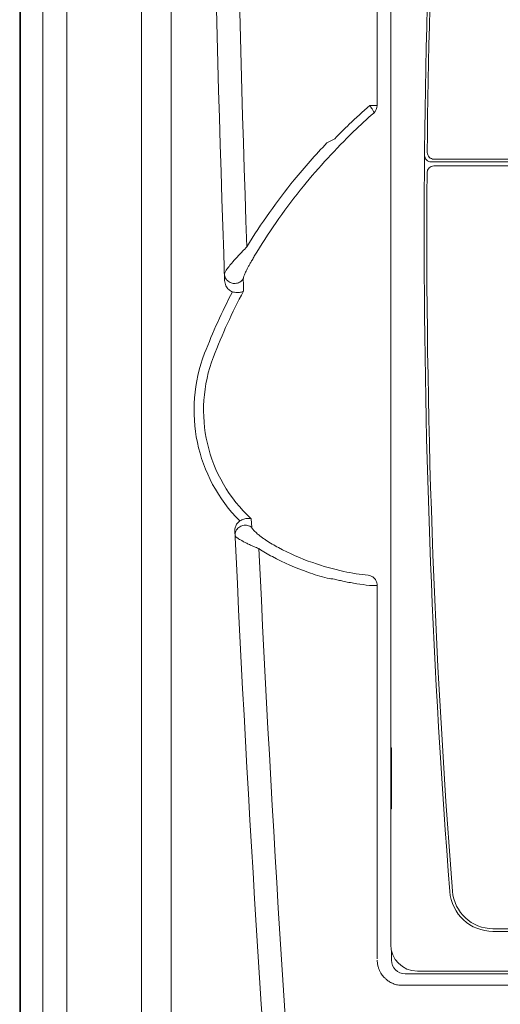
# Model space of a CAD drawing. Header units: millimetres. Extents: x -473 to 23648, y -382 to 1866.
# Tile 5 of 256: x 51 to 86, y 112 to 185. Entities that reach past the tile are written whole.
import ezdxf

# ---------------------------------------------------------------- set-up
doc = ezdxf.new("R2010")
doc.units = ezdxf.units.MM
doc.header["$LTSCALE"] = 80
doc.layers.get('0').update_dxf_attribs({"linetype": 'CONTINUOUS'})

msp = doc.modelspace()

# ---------------------------------------------------------------- linework, layer by layer
at = {"linetype": 'Continuous', "lineweight": 0}
for p, q in [((50.585, 225.815), (50.585, 108.523)), ((50.653, 225.828), (50.653, 51.801)), ((52.293, 224.188), (52.293, 53.441)), ((54.068, 224.188), (54.068, 53.441)), ((78.005, 221.873), (78.005, 145.173)), ((59.585, 198.615), (59.585, 72.982)), ((61.785, 198.615), (61.785, 72.982)), ((76.454, 178.48), (77.005, 178.48)), ((105.567, 174.31), (81.005, 174.31)), ((105.567, 174.01), (81.194, 174.01)), ((105.567, 174.51), (81.206, 174.51)), ((67.732, 147.299), (67.699, 147.932)), ((78.005, 145.173), (78.005, 116.473)), ((77.006, 143.014), (76.433, 143.013)), ((78.026, 126.5), (78.026, 131)), ((78.026, 131), (78.061, 131)), ((78.061, 131), (78.061, 126.5)), ((78.052, 126.75), (78.052, 130.75)), ((78.061, 126.5), (78.026, 126.5)), ((85.565, 117.639), (141.789, 117.639)), ((141.789, 117.439), (85.565, 117.439)), ((78.068, 115.315), (78.068, 115.997)), ((148.085, 114.298), (79.085, 114.298)), ((79.977, 114.5), (147.377, 114.5))]:
    msp.add_line(p, q, dxfattribs=at)
at = {"lineweight": 0}
msp.add_line((78.681, 113.455), (148.488, 113.455), dxfattribs=at)
at = {"linetype": 'Continuous', "lineweight": 0}
for centre, radius, start, end in [((1864.585, 229.815), 1800, 179.999998, 182.04644), ((1875.129, 229.82), 1808.818, 179.99995, 181.957773), ((703.277, 168.975), 622.8, 175.51072, 184.474232), ((703.277, 168.975), 622.6, 175.527824, 179.444122), ((102.126, 149.024), 39.073, 131.07356, 134.08502), ((76.254, 178.481), 0.75, 311.5612, 359.95484), ((102.406, 148.51), 39.026, 131.09689, 134.06455), ((106.439, 144.541), 45.294, 134.05926, 135.97867), ((107.253, 143.496), 46, 134.05879, 140.90403), ((107.154, 143.429), 46.788, 136.36364, 140.84104), ((116.983, 92.591), 93.909, 117.32914, 117.72662), ((81.005, 174.81), 0.5, 179.46272, 270), ((81.206, 175.01), 0.5, 179.44412, 270), ((81.194, 173.51), 0.5, 90, 179.58228), ((703.277, 168.975), 622.6, 179.582278, 184.474232), ((106.132, 144.267), 45.467, 140.84615, 148.49614), ((106.301, 144.274), 44.77, 140.90832, 148.54551), ((107.253, 143.496), 46.116, 152.60519, 158.81335), ((107.253, 143.496), 45.412, 152.09397, 158.81335), ((75.085, 155.964), 11.616, 158.81335, 224.86621), ((75.085, 155.964), 10.912, 158.81335, 227.40127), ((1864.585, 229.815), 1800, 182.635856, 184.61759), ((75.048, 155.794), 11.327, 236.42661, 241.90238), ((74.942, 155.806), 12.09, 236.48812, 241.96126), ((1879.816, 230.04), 1813.51, 182.664788, 184.585922), ((78.284, 161.858), 18.2, 241.90766, 250.60431), ((78.186, 161.902), 18.996, 241.96721, 250.64945), ((78.449, 162.33), 18.7, 250.60505, 257.96596), ((78.386, 162.481), 19.609, 250.65907, 255.02771), ((81.865, 207.45), 64.48, 262.38496, 262.865), ((78.08, 160.59), 16.922, 257.96115, 264.10103), ((85.565, 120.639), 3.2, 184.47423, 270), ((85.565, 120.639), 3, 184.47423, 270), ((79.977, 116.473), 1.972, 180, 270), ((79.085, 115.315), 1.017, 180, 270)]:
    msp.add_arc(centre, radius, start, end, dxfattribs=at)
for points, start_tangent, end_tangent in [([(77.005, 178.482), (77.005, 183.251), (77.004, 187.497), (77.004, 191.305), (77.004, 194.754), (77.004, 197.92), (77.004, 200.88), (77.004, 203.708), (77.004, 206.484), (77.004, 209.303), (77.004, 212.284), (77.004, 215.535), (77.004, 219.108), (77.004, 222.985)], (-0.000026, 1), (-0.000005, 1)), ([(76.752, 177.919), (76.743, 178.029), (76.637, 178.229), (76.454, 178.48)], (0.625632, 0.780118), (-0.603616, 0.797275)), ([(65.716, 166.012), (65.722, 166.057), (65.747, 166.121), (65.791, 166.205), (65.857, 166.31), (65.946, 166.436), (66.059, 166.585), (66.199, 166.757), (66.367, 166.955), (66.565, 167.178), (66.796, 167.43), (67.062, 167.712), (67.366, 168.026)], (-0.035419, 0.999373), (0.701937, 0.712239)), ([(67.112, 165.681), (67.117, 165.725), (67.132, 165.787), (67.159, 165.868), (67.199, 165.97), (67.252, 166.092), (67.321, 166.237), (67.405, 166.404), (67.507, 166.596), (67.626, 166.813), (67.765, 167.058), (67.926, 167.332), (68.109, 167.636)], (-0.009444, 0.999955), (0.5219, 0.853006)), ([(65.716, 166.012), (65.795, 165.718), (65.995, 165.483), (66.281, 165.348), (66.601, 165.339), (66.896, 165.457), (67.112, 165.681)], (0.035446, -0.999372), (0.524782, 0.851237)), ([(66.309, 164.714), (66.036, 164.869), (65.824, 165.158), (65.733, 165.538)], (-0.958454, 0.285249), (-0.035604, 0.999366)), ([(67.122, 164.75), (67.116, 165.304), (67.112, 165.681)], (-0.010203, 0.999948), (-0.009607, 0.999954)), ([(67.122, 164.75), (66.912, 164.675), (66.63, 164.658), (66.309, 164.714)], (-0.857173, -0.515028), (-0.958454, 0.285249)), ([(66.489, 147.036), (66.526, 147.329), (66.655, 147.585), (66.852, 147.77)], (-0.045983, 0.998942), (0.839384, 0.543539)), ([(67.699, 147.932), (67.454, 147.961), (67.161, 147.912), (66.852, 147.77)], (-0.957831, 0.287331), (-0.839384, -0.543539)), ([(66.505, 146.701), (66.568, 147.029), (66.775, 147.296), (67.082, 147.446), (67.425, 147.447), (67.732, 147.299)], (-0.046185, 0.998933), (0.779324, -0.626622)), ([(68.784, 146.357), (68.559, 146.512), (68.368, 146.652), (68.209, 146.777), (68.079, 146.887), (67.974, 146.983), (67.892, 147.064), (67.83, 147.132), (67.786, 147.188), (67.757, 147.233), (67.739, 147.27), (67.732, 147.299)], (-0.833193, 0.552982), (-0.052708, 0.99861)), ([(68.266, 145.726), (67.888, 145.884), (67.567, 146.028), (67.3, 146.157), (67.082, 146.27), (66.906, 146.369), (66.769, 146.454), (66.666, 146.525), (66.593, 146.583), (66.544, 146.631), (66.515, 146.67), (66.505, 146.701)], (-0.927515, 0.373785), (-0.044315, 0.999018)), ([(74.568, 143.304), (74.211, 143.384), (73.856, 143.467)], (-0.978302, 0.207186), (-0.969862, 0.243656)), ([(76.341, 143.758), (76.679, 143.632), (76.919, 143.363), (77.006, 143.014)], (0.993108, -0.117199), (-0.000969, -1)), ([(76.433, 143.012), (75.498, 143.133), (74.568, 143.304)], (-0.99486, 0.101258), (-0.978296, 0.207212)), ([(77.008, 115.404), (77.007, 119.945), (77.007, 124.691), (77.007, 129.303), (77.006, 133.802), (77.006, 138.314), (77.006, 143.013)], (-0.000104, 1), (-0.000048, 1))]:
    msp.add_spline(points, degree=3, dxfattribs=dict(at, start_tangent=start_tangent, end_tangent=end_tangent))
msp.add_open_spline([(78.681, 113.455), (78.573, 113.468), (78.404, 113.503), (78.175, 113.583), (77.963, 113.683), (77.762, 113.816), (77.552, 113.998), (77.4, 114.172), (77.269, 114.37), (77.18, 114.54), (77.104, 114.732), (77.054, 114.915), (77.027, 115.079), (77.015, 115.206), (77.013, 115.282), (77.013, 115.32)], degree=3, knots=[0, 0, 0, 0, 0.432678, 0.674862, 0.9585, 1.367696, 1.62673, 2.051595, 2.288118, 2.566821, 2.813453, 3.11161, 3.317899, 3.468707, 3.619516, 3.619516, 3.619516, 3.619516], dxfattribs=at)

doc.saveas('drawing.dxf')
